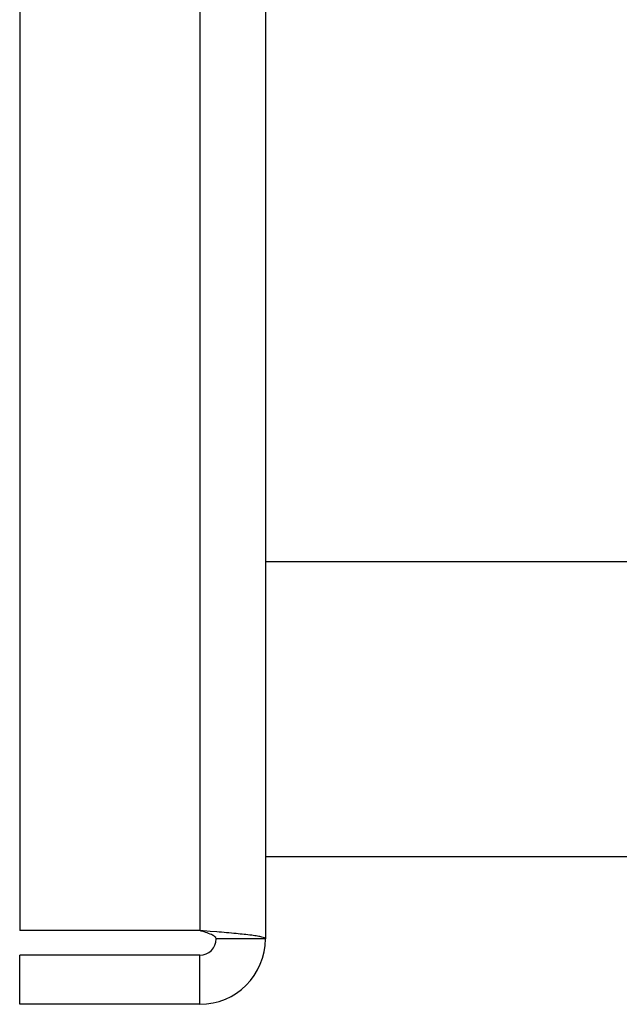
# Model space of a CAD drawing. Header units: millimetres. Extents: x 178516 to 426772, y -178579 to -115871.
# Tile 144 of 256: x 315889 to 315926, y -131883 to -131823. Entities that reach past the tile are written whole.
import ezdxf

# ---------------------------------------------------------------- set-up
doc = ezdxf.new("R2010")
doc.units = ezdxf.units.MM
doc.header["$MEASUREMENT"] = 0
doc.layers.get('0').update_dxf_attribs({"color": 252, "lineweight": 5})
doc.layers.add('AHU03-3-68634OBJ', color=7, linetype='Continuous')
doc.layers.add('AHU03-3-68635OBJ', color=7, linetype='Continuous')
doc.layers.add('IS_centrale', color=7, linetype='Continuous', lineweight=13)

# ---------------------------------------------------------------- blocks, each defined once
blk = doc.blocks.new('VVS030s_FLX1_250_0.38kW_2.00x2v2_t')
at = {"layer": 'AHU03-3-68634OBJ', "color": 7, "linetype": 'Continuous'}
for p, q in [((229.973, 403.106), (240.973, 403.106)), ((229.973, 403.106), (229.973, 400.106)), ((240.973, 403.106), (240.973, 400.106)), ((229.973, 400.106), (240.973, 400.106)), ((225.973, 399.106), (228.973, 399.106)), ((225.973, 131.106), (225.973, 399.106)), ((228.937, 398.689), (229.347, 398.656)), ((229.347, 398.656), (229.973, 398.606)), ((229.973, 398.606), (240.973, 398.606)), ((229.973, 131.606), (229.973, 398.606)), ((240.973, 131.606), (240.973, 398.606))]:
    blk.add_line(p, q, dxfattribs=at)
for radius in [4, 1]:
    blk.add_arc((229.973, 399.106), radius, 90, 180, dxfattribs=at)
for points, knots in [([(225.973, 399.106), (225.973, 399.081), (226.063, 399.032), (226.212, 398.993), (226.478, 398.941), (226.995, 398.869), (227.829, 398.782), (228.541, 398.722), (228.937, 398.689)], [0, 0, 0, 0, 0.024786, 0.080227, 0.168255, 0.287048, 0.604561, 1, 1, 1, 1]), ([(228.973, 399.106), (228.973, 399.057), (229.073, 398.943), (229.412, 398.785), (229.735, 398.681), (229.973, 398.606)], [0, 0, 0, 0, 0.127649, 0.345895, 1, 1, 1, 1])]:
    blk.add_open_spline(points, degree=3, knots=knots, dxfattribs=at)
at = {"layer": 'AHU03-3-68635OBJ', "color": 7, "linetype": 'Continuous'}
for p, q in [((13, 394.106), (225.973, 394.106)), ((13, 376.106), (225.973, 376.106))]:
    blk.add_line(p, q, dxfattribs=at)
blk = doc.blocks.new('A$C680519BF')
at = {"extrusion": (1.22461e-16, 0, -1)}
blk.add_blockref('VVS030s_FLX1_250_0.38kW_2.00x2v2_t', (2069.827, 89.5), dxfattribs=at)

msp = doc.modelspace()

# ---------------------------------------------------------------- block references
at = {"layer": 'IS_centrale', "xscale": -1, "rotation": 180}
msp.add_blockref('A$C680519BF', (318199.762, -131390.156), dxfattribs=at)

doc.saveas('drawing.dxf')
